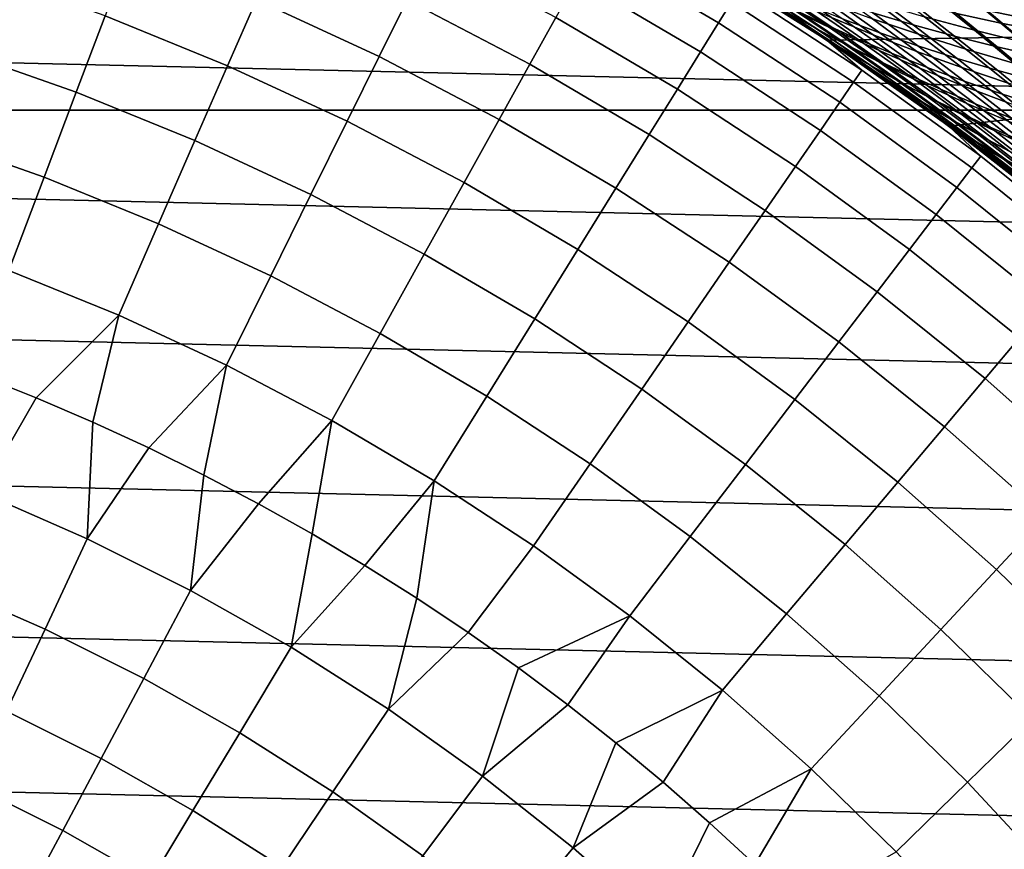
# Model space of a CAD drawing. Header units: metres. Extents: x -28 to 70, y -212 to 27.
# Tile 138 of 220: x 6.39 to 13.51, y 12.44 to 18.44. Entities that reach past the tile are written whole.
import ezdxf

# ---------------------------------------------------------------- set-up
doc = ezdxf.new("R2010")
doc.units = ezdxf.units.M
doc.layers.add('solid_10_261_012_XXX', color=7, linetype='CONTINUOUS')

msp = doc.modelspace()

# ---------------------------------------------------------------- linework, layer by layer
at = {"layer": 'solid_10_261_012_XXX'}
for points in [[(18.866537, 19.3146), (11.310272, 18.870022), (12.222533, 18.292339), (19.751122, 18.409052)], [(11.533876, 18.568823, 146.340485), (10.623285, 19.10438, 146.340485), (10.537398, 18.949926, 147.985901), (11.440628, 18.418699, 147.985901)], [(8.097305, 18.588394, 154.446289), (7.189781, 18.957895, 154.446289), (7.004109, 18.468319, 156.016159), (7.888197, 18.10836, 156.016159)], [(9.18786, 18.583941, 152.855377), (8.279278, 19.006136, 152.855377), (8.097305, 18.588394, 154.446289), (8.985917, 18.175478, 154.446289)], [(11.440628, 18.418699, 147.985901), (10.537398, 18.949926, 147.985901), (10.417228, 18.733816, 149.622192), (11.310157, 18.208649, 149.622192)], [(10.262995, 18.456451, 151.246353), (9.359316, 18.930738, 151.246353), (9.18786, 18.583941, 152.855377), (10.074984, 18.118341, 152.855377)], [(11.310261, 18.870029, 143.052673), (11.589729, 18.658743, 144.688995), (12.477662, 18.077015, 144.688995), (12.222545, 18.292332, 143.052673)], [(11.752844, 18.597599, 131.896011), (11.510268, 18.748699, 131.485306), (11.310261, 18.870029, 143.052673), (12.222545, 18.292332, 143.052673)], [(12.255606, 18.270197, 95.287384), (12.222533, 18.292339), (11.310272, 18.870022), (12.012695, 18.43082, 95.672852)], [(11.767025, 18.588629, 96.075844), (12.012695, 18.43082, 95.672852), (11.310272, 18.870022)], [(-20.973801, 17.786221, -5), (-20.117163, 18.74966, -5), (20.973801, 17.786221, -5)], [(-20.117163, 18.74966, -5), (20.117163, 18.74966, -5), (20.973801, 17.786221, -5)], [(7.004109, 18.468319, 156.016159), (6.103663, 18.785145, 156.016159), (5.921164, 18.223467, 157.562057), (6.794686, 17.916115, 157.562057)], [(11.310157, 18.208649, 149.622192), (10.417228, 18.733816, 149.622192), (10.262995, 18.456451, 151.246353), (11.142703, 17.939058, 151.246353)], [(11.699542, 18.633003, 96.831856), (12.095732, 18.378412, 96.164612), (11.767025, 18.588629, 96.075844), (11.518991, 18.743341, 96.495865)], [(11.925632, 18.501066, 97.122818), (11.541111, 18.744165, 97.813835), (11.788553, 18.611971, 98.094597), (12.16357, 18.367472, 97.415443)], [(11.54745, 18.739664, 130.319061), (11.940571, 18.490927, 131.02034), (12.141356, 18.379116, 130.732224), (11.75645, 18.629219, 130.039124)], [(11.603285, 18.757858, 129.037994), (11.975181, 18.519213, 129.75856), (12.203695, 18.410255, 129.478058), (11.839971, 18.651243, 128.766739)], [(12.047594, 18.479527, 98.375938), (11.68603, 18.713835, 99.078613), (11.965826, 18.584635, 99.346901), (12.318346, 18.347712, 98.656914)], [(12.257014, 18.457367, 99.613899), (11.919375, 18.685562, 100.327103), (12.230448, 18.564812, 100.578568), (12.559693, 18.332855, 99.878723)], [(12.00172, 18.67824, 127.500145), (12.341866, 18.444824, 128.227203), (12.607162, 18.346149, 127.960197), (12.2746, 18.58309, 127.243385)], [(12.552591, 18.447948, 100.827118), (12.239242, 18.672623, 101.549927), (12.579803, 18.56489, 101.780907), (12.885618, 18.335474, 101.071922)], [(12.242115, 18.718861, 126.249336), (12.556639, 18.491957, 126.989204), (12.847616, 18.405106, 126.738213), (12.540282, 18.636061, 126.009476)], [(12.930395, 18.462151, 102.007576), (12.641505, 18.685369, 102.739021), (13.008287, 18.593426, 102.946579), (13.290693, 18.364719, 102.229187)], [(12.880559, 18.709833, 124.803734), (13.161033, 18.484758, 125.541016), (13.483086, 18.416622, 125.313515), (13.208756, 18.646086, 124.587837)], [(13.383887, 18.507219, 103.148689), (13.119753, 18.729958, 103.887856), (13.50908, 18.655632, 104.069901), (13.76798, 18.427004, 103.34465)], [(8.985917, 18.175478, 154.446289), (8.097305, 18.588394, 154.446289), (7.888197, 18.10836, 156.016159), (8.753861, 17.706108, 156.016159)], [(12.477662, 18.077015, 144.688995), (11.589729, 18.658743, 144.688995), (11.533876, 18.568823, 146.340485), (12.41753, 17.989899, 146.340485)], [(11.925632, 18.501066, 97.122818), (12.312353, 18.245758, 96.466652), (12.095732, 18.378412, 96.164612), (11.699542, 18.633003, 96.831856)], [(12.153162, 18.341101, 131.97998), (11.749746, 18.602045, 131.306976), (11.752844, 18.597599, 131.896011)], [(12.336094, 18.229105, 131.686035), (11.940571, 18.490927, 131.02034), (11.749746, 18.602045, 131.306976), (12.153162, 18.341101, 131.97998)], [(11.998295, 18.440199, 132.298111), (11.752844, 18.597599, 131.896011), (12.222545, 18.292332, 143.052673)], [(12.153162, 18.341101, 131.97998), (11.752844, 18.597599, 131.896011), (11.998295, 18.440199, 132.298111)], [(11.75645, 18.629219, 130.039124), (12.141356, 18.379116, 130.732224), (12.352165, 18.267258, 130.443375), (11.975181, 18.519213, 129.75856)], [(12.095732, 18.378412, 96.164612), (12.012695, 18.43082, 95.672852), (11.767025, 18.588629, 96.075844)], [(12.16357, 18.367472, 97.415443), (11.788553, 18.611971, 98.094597), (12.047594, 18.479527, 98.375938), (12.413484, 18.233147, 97.708725)], [(11.839971, 18.651243, 128.766739), (12.203695, 18.410255, 129.478058), (12.442049, 18.302956, 129.198288), (12.08615, 18.546711, 128.496262)], [(12.540282, 18.636061, 126.009476), (12.847616, 18.405106, 126.738213), (13.147269, 18.322767, 126.490982), (12.846677, 18.557964, 125.773186)], [(13.290693, 18.364719, 102.229187), (13.008287, 18.593426, 102.946579), (13.383887, 18.507219, 103.148689), (13.660373, 18.272915, 102.444969)], [(13.208756, 18.646086, 124.587837), (13.483086, 18.416622, 125.313515), (13.812571, 18.353741, 125.091209), (13.54391, 18.587631, 124.376801)], [(10.074984, 18.118341, 152.855377), (9.18786, 18.583941, 152.855377), (8.985917, 18.175478, 154.446289), (9.853542, 17.720114, 154.446289)], [(12.41753, 17.989899, 146.340485), (11.533876, 18.568823, 146.340485), (11.440628, 18.418699, 147.985901), (12.317138, 17.844456, 147.985901)], [(12.318346, 18.347712, 98.656914), (11.965826, 18.584635, 99.346901), (12.257014, 18.457367, 99.613899), (12.60092, 18.217403, 98.936584)], [(11.975181, 18.519213, 129.75856), (12.352165, 18.267258, 130.443375), (12.573066, 18.156002, 130.154495), (12.203695, 18.410255, 129.478058)], [(12.08615, 18.546711, 128.496262), (12.442049, 18.302956, 129.198288), (12.690296, 18.197922, 128.919952), (12.341866, 18.444824, 128.227203)], [(12.559693, 18.332855, 99.878723), (12.230448, 18.564812, 100.578568), (12.552591, 18.447948, 100.827118), (12.873933, 18.211901, 100.140495)], [(12.2746, 18.58309, 127.243385), (12.607162, 18.346149, 127.960197), (12.882026, 18.251198, 127.695885), (12.556639, 18.491957, 126.989204)], [(12.885618, 18.335474, 101.071922), (12.579803, 18.56489, 101.780907), (12.930395, 18.462151, 102.007576), (13.229204, 18.227762, 101.31218)], [(12.846677, 18.557964, 125.773186), (13.147269, 18.322767, 126.490982), (13.455333, 18.245167, 126.248116), (13.161033, 18.484758, 125.541016)], [(7.888197, 18.10836, 156.016159), (7.004109, 18.468319, 156.016159), (6.794686, 17.916115, 157.562057), (7.652339, 17.566919, 157.562057)], [(11.142703, 17.939058, 151.246353), (10.262995, 18.456451, 151.246353), (10.074984, 18.118341, 152.855377), (10.938577, 17.610428, 152.855377)], [(12.312353, 18.245758, 96.466652), (11.925632, 18.501066, 97.122818), (12.16357, 18.367472, 97.415443), (12.541162, 18.110973, 96.770477)], [(11.940571, 18.490927, 131.02034), (12.336094, 18.229105, 131.686035), (12.529245, 18.115929, 131.390457), (12.141356, 18.379116, 130.732224)], [(12.413484, 18.233147, 97.708725), (12.047594, 18.479527, 98.375938), (12.318346, 18.347712, 98.656914), (12.675493, 18.099014, 98.001678)], [(12.60092, 18.217403, 98.936584), (12.257014, 18.457367, 99.613899), (12.559693, 18.332855, 99.878723), (12.895426, 18.089485, 99.214005)], [(12.873933, 18.211901, 100.140495), (12.552591, 18.447948, 100.827118), (12.885618, 18.335474, 101.071922), (13.199548, 18.095055, 100.398338)], [(12.556639, 18.491957, 126.989204), (12.882026, 18.251198, 127.695885), (13.166243, 18.160282, 127.434898), (12.847616, 18.405106, 126.738213)], [(13.229204, 18.227762, 101.31218), (12.930395, 18.462151, 102.007576), (13.290693, 18.364719, 102.229187), (13.583029, 18.125181, 101.547058)], [(13.161033, 18.484758, 125.541016), (13.455333, 18.245167, 126.248116), (13.771543, 18.172533, 126.010201), (13.483086, 18.416622, 125.313515)], [(13.660373, 18.272915, 102.444969), (13.383887, 18.507219, 103.148689), (13.76798, 18.427004, 103.34465), (14.039109, 18.187054, 102.654175)], [(12.317138, 17.844456, 147.985901), (11.440628, 18.418699, 147.985901), (11.310157, 18.208649, 149.622192), (12.17667, 17.640953, 149.622192)], [(12.246751, 18.276134, 132.692154), (11.998295, 18.440199, 132.298111), (12.222545, 18.292332, 143.052673)], [(12.556921, 18.067341, 132.618713), (12.153162, 18.341101, 131.97998), (11.998295, 18.440199, 132.298111), (12.246751, 18.276134, 132.692154)], [(12.492287, 18.111803, 95.530785), (12.255606, 18.270197, 95.287384), (12.012695, 18.43082, 95.672852)], [(12.699846, 17.978577, 95.843307), (12.492287, 18.111803, 95.530785), (12.012695, 18.43082, 95.672852), (12.095732, 18.378412, 96.164612)], [(12.699846, 17.978577, 95.843307), (12.095732, 18.378412, 96.164612), (12.312353, 18.245758, 96.466652)], [(12.141356, 18.379116, 130.732224), (12.529245, 18.115929, 131.390457), (12.732692, 18.002256, 131.09404), (12.352165, 18.267258, 130.443375)], [(12.203695, 18.410255, 129.478058), (12.573066, 18.156002, 130.154495), (12.804122, 18.045996, 129.866348), (12.442049, 18.302956, 129.198288)], [(19.751122, 18.409052), (12.222533, 18.292339), (13.105393, 17.670559)], [(12.341866, 18.444824, 128.227203), (12.690296, 18.197922, 128.919952), (12.948491, 18.095762, 128.643738), (12.607162, 18.346149, 127.960197)], [(12.847616, 18.405106, 126.738213), (13.166243, 18.160282, 127.434898), (13.459552, 18.073669, 127.177872), (13.147269, 18.322767, 126.490982)], [(19.751122, 18.409052), (13.105393, 17.670559), (13.956643, 17.006237), (20.592257, 17.463074)], [(13.483086, 18.416622, 125.313515), (13.771543, 18.172533, 126.010201), (14.095635, 18.105091, 125.777824), (13.812571, 18.353741, 125.091209)], [(12.732532, 17.954432, 132.318024), (12.336094, 18.229105, 131.686035), (12.153162, 18.341101, 131.97998), (12.556921, 18.067341, 132.618713)], [(12.541162, 18.110973, 96.770477), (12.16357, 18.367472, 97.415443), (12.413484, 18.233147, 97.708725), (12.782292, 17.975021, 97.075035)], [(12.675493, 18.099014, 98.001678), (12.318346, 18.347712, 98.656914), (12.60092, 18.217403, 98.936584), (12.949725, 17.965996, 98.293297)], [(12.895426, 18.089485, 99.214005), (12.559693, 18.332855, 99.878723), (12.873933, 18.211901, 100.140495), (13.201946, 17.964804, 99.488243)], [(12.607162, 18.346149, 127.960197), (12.948491, 18.095762, 128.643738), (13.216632, 17.997032, 128.370316), (12.882026, 18.251198, 127.695885)], [(13.199548, 18.095055, 100.398338), (12.885618, 18.335474, 101.071922), (13.229204, 18.227762, 101.31218), (13.536221, 17.982738, 100.651382)], [(13.147269, 18.322767, 126.490982), (13.459552, 18.073669, 127.177872), (13.76169, 17.991631, 126.925446), (13.455333, 18.245167, 126.248116)], [(13.583029, 18.125181, 101.547058), (13.290693, 18.364719, 102.229187), (13.660373, 18.272915, 102.444969), (13.946769, 18.028105, 101.775757)], [(13.227393, 17.579422, 93.858795), (13.105393, 17.670559), (12.222533, 18.292339), (12.98117, 17.762016, 94.204582)], [(12.737732, 17.937397, 94.556801), (12.98117, 17.762016, 94.204582), (12.222533, 18.292339)], [(12.497251, 18.105764, 94.915474), (12.737732, 17.937397, 94.556801), (12.222533, 18.292339)], [(12.255606, 18.270197, 95.287384), (12.497251, 18.105764, 94.915474), (12.222533, 18.292339)], [(12.222545, 18.292332, 143.052673), (12.477662, 18.077015, 144.688995), (13.336452, 17.453066, 144.688995), (13.105385, 17.670567, 143.052673)], [(12.498581, 18.104847, 133.078339), (12.246751, 18.276134, 132.692154), (12.222545, 18.292332, 143.052673), (13.105385, 17.670567, 143.052673)], [(12.556921, 18.067341, 132.618713), (12.246751, 18.276134, 132.692154), (12.498581, 18.104847, 133.078339)], [(12.492287, 18.111803, 95.530785), (12.497251, 18.105764, 94.915474), (12.255606, 18.270197, 95.287384)], [(12.699846, 17.978577, 95.843307), (12.312353, 18.245758, 96.466652), (12.541162, 18.110973, 96.770477), (12.919907, 17.842802, 96.157715)], [(12.352165, 18.267258, 130.443375), (12.732692, 18.002256, 131.09404), (12.946509, 17.888769, 130.797546), (12.573066, 18.156002, 130.154495)], [(12.782292, 17.975021, 97.075035), (12.413484, 18.233147, 97.708725), (12.675493, 18.099014, 98.001678), (13.035882, 17.838863, 97.379272)], [(12.442049, 18.302956, 129.198288), (12.804122, 18.045996, 129.866348), (13.045398, 17.937889, 129.57962), (12.690296, 18.197922, 128.919952)], [(12.882026, 18.251198, 127.695885), (13.216632, 17.997032, 128.370316), (13.494508, 17.902086, 128.100357), (13.166243, 18.160282, 127.434898)], [(13.455333, 18.245167, 126.248116), (13.76169, 17.991631, 126.925446), (14.072396, 17.914433, 126.678246), (13.771543, 18.172533, 126.010201)], [(6.794686, 17.916115, 157.562057), (5.921164, 18.223467, 157.562057), (5.718303, 17.599127, 159.081161), (6.561899, 17.302305, 159.081161)], [(9.853542, 17.720114, 154.446289), (8.985917, 18.175478, 154.446289), (8.753861, 17.706108, 156.016159), (9.599081, 17.262503, 156.016159)], [(12.17667, 17.640953, 149.622192), (11.310157, 18.208649, 149.622192), (11.142703, 17.939058, 151.246353), (11.996387, 17.379768, 151.246353)], [(12.336094, 18.229105, 131.686035), (12.732532, 17.954432, 132.318024), (12.918601, 17.839905, 132.015579), (12.529245, 18.115929, 131.390457)], [(12.949725, 17.965996, 98.293297), (12.60092, 18.217403, 98.936584), (12.895426, 18.089485, 99.214005), (13.236301, 17.83502, 98.582581)], [(12.690296, 18.197922, 128.919952), (13.045398, 17.937889, 129.57962), (13.29696, 17.832329, 129.29509), (12.948491, 18.095762, 128.643738)], [(13.201946, 17.964804, 99.488243), (12.873933, 18.211901, 100.140495), (13.199548, 18.095055, 100.398338), (13.520305, 17.843958, 99.758354)], [(13.536221, 17.982738, 100.651382), (13.229204, 18.227762, 101.31218), (13.583029, 18.125181, 101.547058), (13.883632, 17.875374, 100.898758)], [(8.753861, 17.706108, 156.016159), (7.888197, 18.10836, 156.016159), (7.652339, 17.566919, 157.562057), (8.492121, 17.176695, 157.562057)], [(10.938577, 17.610428, 152.855377), (10.074984, 18.118341, 152.855377), (9.853542, 17.720114, 154.446289), (10.698154, 17.223362, 154.446289)], [(13.086679, 17.699856, 95.250771), (12.887767, 17.833517, 94.928329), (12.497251, 18.105764, 94.915474), (12.492287, 18.111803, 95.530785)], [(13.086679, 17.699856, 95.250771), (12.492287, 18.111803, 95.530785), (12.699846, 17.978577, 95.843307)], [(12.887767, 17.833517, 94.928329), (12.737732, 17.937397, 94.556801), (12.497251, 18.105764, 94.915474)], [(12.753545, 17.926157, 133.456665), (12.498581, 18.104847, 133.078339), (13.105385, 17.670567, 143.052673)], [(12.959576, 17.780996, 133.22525), (12.556921, 18.067341, 132.618713), (12.498581, 18.104847, 133.078339), (12.753545, 17.926157, 133.456665)], [(12.529245, 18.115929, 131.390457), (12.918601, 17.839905, 132.015579), (13.115212, 17.724474, 131.712189), (12.732692, 18.002256, 131.09404)], [(12.919907, 17.842802, 96.157715), (12.541162, 18.110973, 96.770477), (12.782292, 17.975021, 97.075035), (13.152617, 17.705475, 96.472908)], [(12.573066, 18.156002, 130.154495), (12.946509, 17.888769, 130.797546), (13.170773, 17.776152, 130.50174), (12.804122, 18.045996, 129.866348)], [(13.035882, 17.838863, 97.379272), (12.675493, 18.099014, 98.001678), (12.949725, 17.965996, 98.293297), (13.302065, 17.703465, 97.682137)], [(13.236301, 17.83502, 98.582581), (12.895426, 18.089485, 99.214005), (13.201946, 17.964804, 99.488243), (13.535316, 17.70698, 98.868538)], [(12.948491, 18.095762, 128.643738), (13.29696, 17.832329, 129.29509), (13.558815, 17.72991, 129.013443), (13.216632, 17.997032, 128.370316)], [(13.166243, 18.160282, 127.434898), (13.494508, 17.902086, 128.100357), (13.781862, 17.811226, 127.834557), (13.459552, 18.073669, 127.177872)], [(13.520305, 17.843958, 99.758354), (13.199548, 18.095055, 100.398338), (13.536221, 17.982738, 100.651382), (13.850186, 17.727415, 100.02343)], [(13.336452, 17.453066, 144.688995), (12.477662, 18.077015, 144.688995), (12.41753, 17.989899, 146.340485), (13.272182, 17.368958, 146.340485)], [(13.1284, 17.667143, 132.918213), (12.732532, 17.954432, 132.318024), (12.556921, 18.067341, 132.618713), (12.959576, 17.780996, 133.22525)], [(12.804122, 18.045996, 129.866348), (13.170773, 17.776152, 130.50174), (13.405558, 17.665083, 130.207413), (13.045398, 17.937889, 129.57962)], [(13.459552, 18.073669, 127.177872), (13.781862, 17.811226, 127.834557), (14.078437, 17.724762, 127.573578), (13.76169, 17.991631, 126.925446)], [(13.272182, 17.368958, 146.340485), (12.41753, 17.989899, 146.340485), (12.317138, 17.844456, 147.985901), (13.16488, 17.228535, 147.985901)], [(13.086679, 17.699856, 95.250771), (12.699846, 17.978577, 95.843307), (12.919907, 17.842802, 96.157715), (13.298387, 17.563288, 95.57518)], [(12.732532, 17.954432, 132.318024), (13.1284, 17.667143, 132.918213), (13.307903, 17.551292, 132.609314), (12.918601, 17.839905, 132.015579)], [(12.732692, 18.002256, 131.09404), (13.115212, 17.724474, 131.712189), (13.322453, 17.60885, 131.408676), (12.946509, 17.888769, 130.797546)], [(13.152617, 17.705475, 96.472908), (12.782292, 17.975021, 97.075035), (13.035882, 17.838863, 97.379272), (13.398123, 17.567585, 96.787781)], [(13.302065, 17.703465, 97.682137), (12.949725, 17.965996, 98.293297), (13.236301, 17.83502, 98.582581), (13.580979, 17.569782, 97.982582)], [(13.535316, 17.70698, 98.868538), (13.201946, 17.964804, 99.488243), (13.520305, 17.843958, 99.758354), (13.846602, 17.582514, 99.150185)], [(13.216632, 17.997032, 128.370316), (13.558815, 17.72991, 129.013443), (13.83076, 17.631018, 128.735413), (13.494508, 17.902086, 128.100357)], [(7.652339, 17.566919, 157.562057), (6.794686, 17.916115, 157.562057), (6.561899, 17.302305, 159.081161), (7.390169, 16.965073, 159.081161)], [(11.996387, 17.379768, 151.246353), (11.142703, 17.939058, 151.246353), (10.938577, 17.610428, 152.855377), (11.776622, 17.061382, 152.855377)], [(12.887767, 17.833517, 94.928329), (13.281155, 17.543573, 94.355148), (12.98117, 17.762016, 94.204582), (12.737732, 17.937397, 94.556801)], [(13.009775, 17.741076, 133.826263), (12.753545, 17.926157, 133.456665), (13.105385, 17.670567, 143.052673)], [(13.36005, 17.482138, 133.801697), (12.959576, 17.780996, 133.22525), (12.753545, 17.926157, 133.456665), (13.009775, 17.741076, 133.826263)], [(12.946509, 17.888769, 130.797546), (13.322453, 17.60885, 131.408676), (13.540407, 17.493744, 131.10585), (13.170773, 17.776152, 130.50174)], [(13.045398, 17.937889, 129.57962), (13.405558, 17.665083, 130.207413), (13.650939, 17.55625, 129.915314), (13.29696, 17.832329, 129.29509)], [(13.494508, 17.902086, 128.100357), (13.83076, 17.631018, 128.735413), (14.112541, 17.535994, 128.461731), (13.781862, 17.811226, 127.834557)], [(13.16488, 17.228535, 147.985901), (12.317138, 17.844456, 147.985901), (12.17667, 17.640953, 149.622192), (13.014745, 17.032057, 149.622192)], [(13.086679, 17.699856, 95.250771), (13.471828, 17.409611, 94.687012), (13.281155, 17.543573, 94.355148), (12.887767, 17.833517, 94.928329)], [(12.918601, 17.839905, 132.015579), (13.307903, 17.551292, 132.609314), (13.498179, 17.434179, 132.299408), (13.115212, 17.724474, 131.712189)], [(13.298387, 17.563288, 95.57518), (12.919907, 17.842802, 96.157715), (13.152617, 17.705475, 96.472908), (13.523051, 17.424829, 95.900414)], [(13.398123, 17.567585, 96.787781), (13.035882, 17.838863, 97.379272), (13.302065, 17.703465, 97.682137), (13.656574, 17.430126, 97.101242)], [(13.580979, 17.569782, 97.982582), (13.236301, 17.83502, 98.582581), (13.535316, 17.70698, 98.868538), (13.87273, 17.438753, 98.279556)], [(13.29696, 17.832329, 129.29509), (13.650939, 17.55625, 129.915314), (13.906934, 17.450274, 129.626221), (13.558815, 17.72991, 129.013443)], [(-20.973801, 17.786221, -5), (21.784515, 16.783468, -5), (22.547155, 15.744069, -5), (-21.784515, 16.783468, -5)], [(-20.973801, 17.786221, -5), (20.973801, 17.786221, -5), (21.784515, 16.783468, -5)], [(13.522566, 17.367332, 133.488602), (13.1284, 17.667143, 132.918213), (12.959576, 17.780996, 133.22525), (13.36005, 17.482138, 133.801697)], [(13.281155, 17.543573, 94.355148), (13.227393, 17.579422, 93.858795), (12.98117, 17.762016, 94.204582)], [(13.266949, 17.549589, 134.187119), (13.009775, 17.741076, 133.826263), (13.105385, 17.670567, 143.052673)], [(13.36005, 17.482138, 133.801697), (13.009775, 17.741076, 133.826263), (13.266949, 17.549589, 134.187119)], [(13.170773, 17.776152, 130.50174), (13.540407, 17.493744, 131.10585), (13.76916, 17.379864, 130.80452), (13.405558, 17.665083, 130.207413)], [(9.599081, 17.262503, 156.016159), (8.753861, 17.706108, 156.016159), (8.492121, 17.176695, 157.562057), (9.312068, 16.746353, 157.562057)], [(10.698154, 17.223362, 154.446289), (9.853542, 17.720114, 154.446289), (9.599081, 17.262503, 156.016159), (10.421881, 16.77858, 156.016159)], [(13.471828, 17.409611, 94.687012), (13.086679, 17.699856, 95.250771), (13.298387, 17.563288, 95.57518), (13.675579, 17.272442, 95.020882)], [(13.105385, 17.670567, 143.052673), (13.336452, 17.453066, 144.688995), (14.164095, 16.788357, 144.688995), (13.956653, 17.006229, 143.052673)], [(13.523178, 17.352915, 134.538651), (13.266949, 17.549589, 134.187119), (13.105385, 17.670567, 143.052673), (13.956653, 17.006229, 143.052673)], [(13.990486, 16.978407, 92.843925), (13.956643, 17.006237), (13.105393, 17.670559), (13.732675, 17.187601, 93.178055)], [(13.47811, 17.387943, 93.516457), (13.732675, 17.187601, 93.178055), (13.105393, 17.670559)], [(13.227393, 17.579422, 93.858795), (13.47811, 17.387943, 93.516457), (13.105393, 17.670559)], [(13.115212, 17.724474, 131.712189), (13.498179, 17.434179, 132.299408), (13.699324, 17.316534, 131.989349), (13.322453, 17.60885, 131.408676)], [(13.1284, 17.667143, 132.918213), (13.522566, 17.367332, 133.488602), (13.695967, 17.250208, 133.173553), (13.307903, 17.551292, 132.609314)], [(13.523051, 17.424829, 95.900414), (13.152617, 17.705475, 96.472908), (13.398123, 17.567585, 96.787781), (13.760832, 17.285496, 96.225304)], [(13.656574, 17.430126, 97.101242), (13.302065, 17.703465, 97.682137), (13.580979, 17.569782, 97.982582), (13.928118, 17.294092, 97.41217)], [(13.405558, 17.665083, 130.207413), (13.76916, 17.379864, 130.80452), (14.008798, 17.267921, 130.505493), (13.650939, 17.55625, 129.915314)], [(6.561899, 17.302305, 159.081161), (5.718303, 17.599127, 159.081161), (5.495457, 16.913279, 160.570648), (6.306177, 16.628023, 160.570648)], [(11.776622, 17.061382, 152.855377), (10.938577, 17.610428, 152.855377), (10.698154, 17.223362, 154.446289), (11.51778, 16.686386, 154.446289)], [(13.014745, 17.032057, 149.622192), (12.17667, 17.640953, 149.622192), (11.996387, 17.379768, 151.246353), (12.822054, 16.779886, 151.246353)], [(13.322453, 17.60885, 131.408676), (13.699324, 17.316534, 131.989349), (13.911429, 17.199093, 131.679977), (13.540407, 17.493744, 131.10585)], [(8.492121, 17.176695, 157.562057), (7.652339, 17.566919, 157.562057), (7.390169, 16.965073, 159.081161), (8.201179, 16.588217, 159.081161)], [(13.281155, 17.543573, 94.355148), (13.672599, 17.2411, 93.809143), (13.47811, 17.387943, 93.516457), (13.227393, 17.579422, 93.858795)], [(13.75831, 17.170395, 134.350403), (13.36005, 17.482138, 133.801697), (13.266949, 17.549589, 134.187119), (13.523178, 17.352915, 134.538651)], [(13.471828, 17.409611, 94.687012), (13.855405, 17.106979, 94.149933), (13.672599, 17.2411, 93.809143), (13.281155, 17.543573, 94.355148)], [(13.675579, 17.272442, 95.020882), (13.298387, 17.563288, 95.57518), (13.523051, 17.424829, 95.900414), (13.892578, 17.133097, 95.355583)], [(13.307903, 17.551292, 132.609314), (13.695967, 17.250208, 133.173553), (13.880357, 17.131516, 132.857452), (13.498179, 17.434179, 132.299408)], [(13.760832, 17.285496, 96.225304), (13.398123, 17.567585, 96.787781), (13.656574, 17.430126, 97.101242), (14.011887, 17.146305, 96.548714)], [(14.164095, 16.788357, 144.688995), (13.336452, 17.453066, 144.688995), (13.272182, 17.368958, 146.340485), (14.095837, 16.707451, 146.340485)], [(13.914873, 17.054689, 134.031418), (13.522566, 17.367332, 133.488602), (13.36005, 17.482138, 133.801697), (13.75831, 17.170395, 134.350403)], [(12.822054, 16.779886, 151.246353), (11.996387, 17.379768, 151.246353), (11.776622, 17.061382, 152.855377), (12.587163, 16.47249, 152.855377)], [(13.855405, 17.106979, 94.149933), (13.471828, 17.409611, 94.687012), (13.675579, 17.272442, 95.020882), (14.051558, 16.96941, 94.492767)], [(14.06245, 16.92507, 93.288162), (13.732675, 17.187601, 93.178055), (13.47811, 17.387943, 93.516457), (13.672599, 17.2411, 93.809143)], [(13.498179, 17.434179, 132.299408), (13.880357, 17.131516, 132.857452), (14.075839, 17.012003, 132.541183), (13.699324, 17.316534, 131.989349)], [(14.095837, 16.707451, 146.340485), (13.272182, 17.368958, 146.340485), (13.16488, 17.228535, 147.985901), (13.981875, 16.572374, 147.985901)], [(7.390169, 16.965073, 159.081161), (6.561899, 17.302305, 159.081161), (6.306177, 16.628023, 160.570648), (7.102169, 16.303932, 160.570648)], [(10.421881, 16.77858, 156.016159), (9.599081, 17.262503, 156.016159), (9.312068, 16.746353, 157.562057), (10.110267, 16.276899, 157.562057)], [(9.312068, 16.746353, 157.562057), (8.492121, 17.176695, 157.562057), (8.201179, 16.588217, 159.081161), (8.993034, 16.172619, 159.081161)], [(11.51778, 16.686386, 154.446289), (10.698154, 17.223362, 154.446289), (10.421881, 16.77858, 156.016159), (11.220341, 16.25547, 156.016159)], [(13.981875, 16.572374, 147.985901), (13.16488, 17.228535, 147.985901), (13.014745, 17.032057, 149.622192), (13.822423, 16.383381, 149.622192)], [(12.587163, 16.47249, 152.855377), (11.776622, 17.061382, 152.855377), (11.51778, 16.686386, 154.446289), (12.310506, 16.110437, 154.446289)], [(13.822423, 16.383381, 149.622192), (13.014745, 17.032057, 149.622192), (12.822054, 16.779886, 151.246353), (13.617774, 16.140814, 151.246353)], [(8.201179, 16.588217, 159.081161), (7.390169, 16.965073, 159.081161), (7.102169, 16.303932, 160.570648), (7.881574, 15.941764, 160.570648)], [(-21.784515, 16.783468, -5), (22.547155, 15.744069, -5), (23.260418, 14.669795, -5), (-22.547155, 15.744069, -5)], [(10.110267, 16.276899, 157.562057), (9.312068, 16.746353, 157.562057), (8.993034, 16.172619, 159.081161), (9.763886, 15.71925, 159.081161)], [(11.220341, 16.25547, 156.016159), (10.421881, 16.77858, 156.016159), (10.110267, 16.276899, 157.562057), (10.884852, 15.76943, 157.562057)], [(13.617774, 16.140814, 151.246353), (12.822054, 16.779886, 151.246353), (12.587163, 16.47249, 152.855377), (13.368305, 15.845126, 152.855377)], [(12.310506, 16.110437, 154.446289), (11.51778, 16.686386, 154.446289), (11.220341, 16.25547, 156.016159), (11.992595, 15.694394, 156.016159)], [(7.102169, 16.303932, 160.570648), (6.306177, 16.628023, 160.570648), (6.092255, 15.870867, 162.026337), (6.505619, 15.705952, 162.026337)], [(8.993034, 16.172619, 159.081161), (8.201179, 16.588217, 159.081161), (7.881574, 15.941764, 160.570648), (8.64257, 15.542361, 160.570648)], [(13.368305, 15.845126, 152.855377), (12.587163, 16.47249, 152.855377), (12.310506, 16.110437, 154.446289), (13.07448, 15.496861, 154.446289)], [(7.102169, 16.303932, 160.570648), (6.505619, 15.705952, 162.026337), (6.914523, 15.530272, 162.026337)], [(7.881574, 15.941764, 160.570648), (7.102169, 16.303932, 160.570648), (6.914523, 15.530272, 162.026337), (7.318689, 15.34395, 162.026337)], [(10.884852, 15.76943, 157.562057), (10.110267, 16.276899, 157.562057), (9.763886, 15.71925, 159.081161), (10.511934, 15.229167, 159.081161)], [(11.992595, 15.694394, 156.016159), (11.220341, 16.25547, 156.016159), (10.884852, 15.76943, 157.562057), (11.634015, 15.225131, 157.562057)], [(9.763886, 15.71925, 159.081161), (8.993034, 16.172619, 159.081161), (8.64257, 15.542361, 160.570648), (9.383382, 15.10666, 160.570648)], [(13.07448, 15.496861, 154.446289), (12.310506, 16.110437, 154.446289), (11.992595, 15.694394, 156.016159), (12.736839, 15.096664, 156.016159)], [(14.381688, 15.464045, 151.246353), (13.617774, 16.140814, 151.246353), (13.368305, 15.845126, 152.855377), (14.118226, 15.180755, 152.855377)], [(7.881574, 15.941764, 160.570648), (7.318689, 15.34395, 162.026337), (7.717838, 15.147111, 162.026337)], [(8.64257, 15.542361, 160.570648), (7.881574, 15.941764, 160.570648), (7.717838, 15.147111, 162.026337), (8.111699, 14.939891, 162.026337)], [(6.505619, 15.705952, 162.026337), (6.092255, 15.870867, 162.026337), (6.109143, 15.021572, 163.48201)], [(14.118226, 15.180755, 152.855377), (13.368305, 15.845126, 152.855377), (13.07448, 15.496861, 154.446289), (13.807918, 14.847093, 154.446289)], [(-22.547155, 15.744069, -5), (23.260418, 14.669795, -5), (23.922382, 13.563541, -5), (-23.260418, 14.669795, -5)], [(11.634015, 15.225131, 157.562057), (10.884852, 15.76943, 157.562057), (10.511934, 15.229167, 159.081161), (11.235432, 14.703515, 159.081161)], [(6.914523, 15.530272, 162.026337), (6.505619, 15.705952, 162.026337), (6.109143, 15.021572, 163.48201), (6.874334, 14.687164, 163.48201)], [(10.511934, 15.229167, 159.081161), (9.763886, 15.71925, 159.081161), (9.383382, 15.10666, 160.570648), (10.102278, 14.635676, 160.570648)], [(12.736839, 15.096664, 156.016159), (11.992595, 15.694394, 156.016159), (11.634015, 15.225131, 157.562057), (12.356008, 14.645273, 157.562057)], [(7.318689, 15.34395, 162.026337), (6.914523, 15.530272, 162.026337), (6.874334, 14.687164, 163.48201)], [(8.64257, 15.542361, 160.570648), (8.111699, 14.939891, 162.026337), (8.5, 14.722432, 162.026337)], [(9.383382, 15.10666, 160.570648), (8.64257, 15.542361, 160.570648), (8.5, 14.722432, 162.026337), (8.882476, 14.494883, 162.026337)], [(13.807918, 14.847093, 154.446289), (13.07448, 15.496861, 154.446289), (12.736839, 15.096664, 156.016159), (13.451336, 14.463675, 156.016159)], [(7.717838, 15.147111, 162.026337), (7.318689, 15.34395, 162.026337), (6.874334, 14.687164, 163.48201), (7.621296, 14.313808, 163.48201)], [(11.235432, 14.703515, 159.081161), (10.511934, 15.229167, 159.081161), (10.102278, 14.635676, 160.570648), (10.79758, 14.130509, 160.570648)], [(12.356008, 14.645273, 157.562057), (11.634015, 15.225131, 157.562057), (11.235432, 14.703515, 159.081161), (11.932688, 14.143523, 159.081161)], [(8.111699, 14.939891, 162.026337), (7.717838, 15.147111, 162.026337), (7.621296, 14.313808, 163.48201)], [(9.383382, 15.10666, 160.570648), (8.882476, 14.494883, 162.026337), (9.258863, 14.2574, 162.026337)], [(10.102278, 14.635676, 160.570648), (9.383382, 15.10666, 160.570648), (9.258863, 14.2574, 162.026337), (9.628906, 14.010145, 162.026337)], [(13.451336, 14.463675, 156.016159), (12.736839, 15.096664, 156.016159), (12.356008, 14.645273, 157.562057), (13.049141, 14.031211, 157.562057)], [(6.874334, 14.687164, 163.48201), (6.109143, 15.021572, 163.48201), (5.837467, 14.353559, 164.971497), (6.568631, 14.034021, 164.971497)], [(8.5, 14.722432, 162.026337), (8.111699, 14.939891, 162.026337), (7.621296, 14.313808, 163.48201), (8.348048, 13.902494, 163.48201)], [(14.509107, 14.162647, 154.446289), (13.807918, 14.847093, 154.446289), (13.451336, 14.463675, 156.016159), (14.134417, 13.796906, 156.016159)], [(7.621296, 14.313808, 163.48201), (6.874334, 14.687164, 163.48201), (6.568631, 14.034021, 164.971497), (7.282375, 13.677269, 164.971497)], [(8.882476, 14.494883, 162.026337), (8.5, 14.722432, 162.026337), (8.348048, 13.902494, 163.48201)], [(11.932688, 14.143523, 159.081161), (11.235432, 14.703515, 159.081161), (10.79758, 14.130509, 160.570648), (11.467663, 13.59234, 160.570648)], [(-23.260418, 14.669795, -5), (23.922382, 13.563541, -5), (24.531904, 12.427213, -5), (-23.922382, 13.563541, -5)], [(10.79758, 14.130509, 160.570648), (10.102278, 14.635676, 160.570648), (9.628906, 14.010145, 162.026337), (9.99235, 13.753289, 162.026337)], [(13.049141, 14.031211, 157.562057), (12.356008, 14.645273, 157.562057), (11.932688, 14.143523, 159.081161), (12.602075, 13.550498, 159.081161)], [(9.258863, 14.2574, 162.026337), (8.882476, 14.494883, 162.026337), (8.348048, 13.902494, 163.48201), (9.052663, 13.454313, 163.48201)], [(14.134417, 13.796906, 156.016159), (13.451336, 14.463675, 156.016159), (13.049141, 14.031211, 157.562057), (13.711798, 13.384377, 157.562057)], [(6.568631, 14.034021, 164.971497), (5.837467, 14.353559, 164.971497), (5.590157, 13.745455, 166.490601), (6.290344, 13.439455, 166.490601)], [(8.348048, 13.902494, 163.48201), (7.621296, 14.313808, 163.48201), (7.282375, 13.677269, 164.971497), (7.976808, 13.284246, 164.971497)], [(9.628906, 14.010145, 162.026337), (9.258863, 14.2574, 162.026337), (9.052663, 13.454313, 163.48201)], [(10.79758, 14.130509, 160.570648), (9.99235, 13.753289, 162.026337), (10.348945, 13.487007, 162.026337)], [(11.467663, 13.59234, 160.570648), (10.79758, 14.130509, 160.570648), (10.348945, 13.487007, 162.026337), (10.698446, 13.211481, 162.026337)], [(12.602075, 13.550498, 159.081161), (11.932688, 14.143523, 159.081161), (11.467663, 13.59234, 160.570648), (12.110964, 13.022427, 160.570648)], [(7.282375, 13.677269, 164.971497), (6.568631, 14.034021, 164.971497), (6.290344, 13.439455, 166.490601), (6.97385, 13.097816, 166.490601)], [(13.711798, 13.384377, 157.562057), (13.049141, 14.031211, 157.562057), (12.602075, 13.550498, 159.081161), (13.242028, 12.925826, 159.081161)], [(9.99235, 13.753289, 162.026337), (9.628906, 14.010145, 162.026337), (9.052663, 13.454313, 163.48201), (9.733271, 12.970455, 163.48201)], [(9.052663, 13.454313, 163.48201), (8.348048, 13.902494, 163.48201), (7.976808, 13.284246, 164.971497), (8.650088, 12.855996, 164.971497)], [(10.348945, 13.487007, 162.026337), (9.99235, 13.753289, 162.026337), (9.733271, 12.970455, 163.48201)], [(7.976808, 13.284246, 164.971497), (7.282375, 13.677269, 164.971497), (6.97385, 13.097816, 166.490601), (7.638862, 12.721445, 166.490601)], [(-23.922382, 13.563541, -5), (24.531904, 12.427213, -5), (25.087387, 11.263793, -5), (-24.531904, 12.427213, -5)], [(11.467663, 13.59234, 160.570648), (10.698446, 13.211481, 162.026337), (11.040617, 12.926902, 162.026337)], [(12.110964, 13.022427, 160.570648), (11.467663, 13.59234, 160.570648), (11.040617, 12.926902, 162.026337), (11.37522, 12.633462, 162.026337)], [(13.242028, 12.925826, 159.081161), (12.602075, 13.550498, 159.081161), (12.110964, 13.022427, 160.570648), (12.725978, 12.422098, 160.570648)], [(10.698446, 13.211481, 162.026337), (10.348945, 13.487007, 162.026337), (9.733271, 12.970455, 163.48201), (10.388068, 12.4522, 163.48201)], [(6.97385, 13.097816, 166.490601), (6.290344, 13.439455, 166.490601), (6.039988, 12.904564, 168.036514), (6.69629, 12.576523, 168.036514)], [(9.733271, 12.970455, 163.48201), (9.052663, 13.454313, 163.48201), (8.650088, 12.855996, 164.971497), (9.300429, 12.393655, 164.971497)], [(14.34243, 12.706284, 157.562057), (13.711798, 13.384377, 157.562057), (13.242028, 12.925826, 159.081161), (13.851055, 12.270964, 159.081161)], [(8.650088, 12.855996, 164.971497), (7.976808, 13.284246, 164.971497), (7.638862, 12.721445, 166.490601), (8.283618, 12.311338, 166.490601)], [(11.040617, 12.926902, 162.026337), (10.698446, 13.211481, 162.026337), (10.388068, 12.4522, 163.48201)], [(7.638862, 12.721445, 166.490601), (6.97385, 13.097816, 166.490601), (6.69629, 12.576523, 168.036514), (7.334835, 12.215131, 168.036514)], [(10.388068, 12.4522, 163.48201), (9.733271, 12.970455, 163.48201), (9.300429, 12.393655, 164.971497), (9.926108, 11.898447, 164.971497)], [(12.110964, 13.022427, 160.570648), (11.37522, 12.633462, 162.026337), (11.702027, 12.331365, 162.026337)], [(12.725978, 12.422098, 160.570648), (12.110964, 13.022427, 160.570648), (11.702027, 12.331365, 162.026337), (12.020815, 12.020815, 162.026337)], [(6.69629, 12.576523, 168.036514), (6.039988, 12.904564, 168.036514), (5.818025, 12.430337, 169.606369), (6.450209, 12.11435, 169.606369)], [(11.37522, 12.633462, 162.026337), (11.040617, 12.926902, 162.026337), (10.388068, 12.4522, 163.48201), (11.015319, 11.900925, 163.48201)], [(13.851055, 12.270964, 159.081161), (13.242028, 12.925826, 159.081161), (12.725978, 12.422098, 160.570648), (13.311271, 11.792756, 160.570648)], [(9.300429, 12.393655, 164.971497), (8.650088, 12.855996, 164.971497), (8.283618, 12.311338, 166.490601), (8.906407, 11.868585, 166.490601)], [(8.283618, 12.311338, 166.490601), (7.638862, 12.721445, 166.490601), (7.334835, 12.215131, 168.036514), (7.953929, 11.821346, 168.036514)], [(11.702027, 12.331365, 162.026337), (11.37522, 12.633462, 162.026337), (11.015319, 11.900925, 163.48201)], [(7.334835, 12.215131, 168.036514), (6.69629, 12.576523, 168.036514), (6.450209, 12.11435, 169.606369), (7.065289, 11.766239, 169.606369)], [(11.015319, 11.900925, 163.48201), (10.388068, 12.4522, 163.48201), (9.926108, 11.898447, 164.971497), (10.525464, 11.371687, 164.971497)]]:
    msp.add_3dface(points, dxfattribs=at)

doc.saveas('drawing.dxf')
